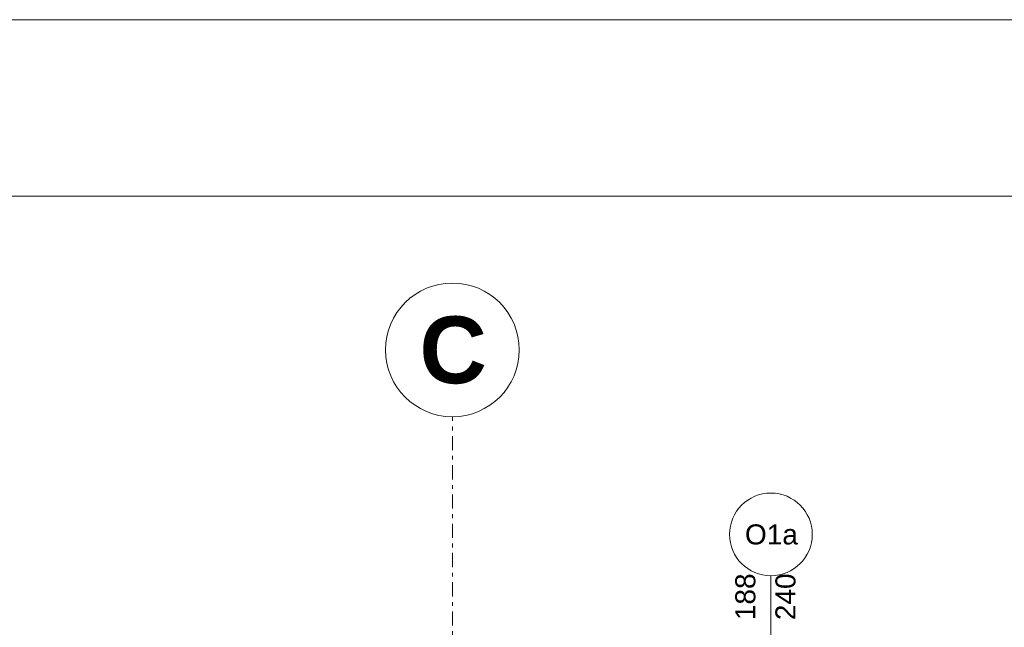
# Model space of a CAD drawing. Extents: x 100 to 2985, y 37 to 2050.
# Tile 121 of 134: x 1536 to 1904, y 1823 to 2050. Entities that reach past the tile are written whole.
import ezdxf
from ezdxf.xclip import XClip

# ---------------------------------------------------------------- set-up
doc = ezdxf.new("R2010")
doc.units = 0
doc.header["$MEASUREMENT"] = 0
doc.header["$XCLIPFRAME"] = 0
doc.linetypes.add('Przerywana podwójnie', pattern=[54.680554, 26.458333, -10.583333, 7.055556, -10.583333])
for name, color, linetype in [('299-A Wymiary Opisy', 7, 'Continuous'), ('410-K Osie', 7, 'Continuous'), ('810-G Ogólne', 7, 'Continuous'), ('820-G Rysunki Obrazki', 7, 'Continuous'), ('Znaczniki okien ARCHICADa', 7, 'Continuous')]:
    doc.layers.add(name, color=color, linetype=linetype)
doc.styles.add('STYL_AUTOMATYCZNY_2', font='txt')
doc.styles.add('STYL_AUTOMATYCZNY_3', font='txt')

# ---------------------------------------------------------------- blocks, each defined once
blk = doc.blocks.new('Rysunek_1_1', base_point=(-18316.35, -206.53))
at = {"layer": '299-A Wymiary Opisy', "color": 85, "linetype": 'Continuous', "lineweight": 13, "ltscale": 0.2}
blk.add_line((619.8, 1983.94), (2180.8, 1983.94), dxfattribs=at)
at = {"layer": '410-K Osie', "color": 101, "linetype": 'Przerywana podwójnie', "lineweight": 5, "ltscale": 0.2}
blk.add_line((1697.8, 1801.51), (1697.8, 1901.51), dxfattribs=at)
blk.add_line((1697.8, 1801.51), (1697.8, 1901.51), dxfattribs=at)
at = {"layer": '410-K Osie', "color": 101, "linetype": 'Continuous', "lineweight": 5, "ltscale": 0.2}
blk.add_circle((1697.8, 1926.51), 25, dxfattribs=at)
blk.add_circle((1697.8, 1926.51), 25, dxfattribs=at)
at = {"layer": 'Znaczniki okien ARCHICADa', "color": 45, "linetype": 'Continuous', "lineweight": 15, "ltscale": 0.2}
blk.add_line((1816.84, 1842.05), (1816.84, 1776.01), dxfattribs=at)
at = {"layer": 'Znaczniki okien ARCHICADa', "color": 2, "linetype": 'Continuous', "lineweight": 13, "ltscale": 0.2, "flags": 128}
blk.add_lwpolyline([(1832.3, 1857.51, 1), (1801.38, 1857.51, 1)], format="xyb", close=True, dxfattribs=at)
at = {"layer": '410-K Osie', "color": 101, "linetype": 'Continuous', "lineweight": 5, "insert": (1685.46, 1939.01), "char_height": 25, "attachment_point": 1, "style": 'STYL_AUTOMATYCZNY_2'}
blk.add_mtext('\\A1;{\\pql;\\pt0;\\fArial|b1|i0|c238|p38;C}', dxfattribs=at)
blk.add_mtext('\\A1;{\\pql;\\pt0;\\fArial|b1|i0|c238|p38;C}', dxfattribs=at)
at = {"layer": 'Znaczniki okien ARCHICADa', "color": 7, "linetype": 'Continuous', "lineweight": 13, "char_height": 7.5, "attachment_point": 7, "rotation": 90, "style": 'STYL_AUTOMATYCZNY_3'}
for s, insert in [('\\A1;{\\pql;\\pt0;\\fArial|b0|i0|c238|p38;188\\fArial|b0|i0|c238|p38;\\A1{\\H.66x;\\S^  ;}\\fArial|b0|i0|c238|p38;\\fArial|b0|i0|c238|p38;}', (1813.21, 1825.43)), ('\\A1;{\\pql;\\pt0;\\fArial|b0|i0|c238|p38;240\\fArial|b0|i0|c238|p38;\\A1{\\H.66x;\\S^  ;}\\fArial|b0|i0|c238|p38;\\fArial|b0|i0|c238|p38;}', (1828.21, 1825.43))]:
    blk.add_mtext(s, dxfattribs=dict(at, insert=insert))
at = {"layer": 'Znaczniki okien ARCHICADa', "color": 7, "linetype": 'Continuous', "lineweight": 13, "insert": (1807.14, 1853.64), "char_height": 7.5, "attachment_point": 7, "style": 'STYL_AUTOMATYCZNY_3'}
blk.add_mtext('\\A1;{\\pql;\\pt0;\\fArial|b0|i0|c238|p38;O1a\\fArial|b0|i0|c238|p38;\\fArial|b0|i0|c238|p38;\\fArial|b0|i0|c238|p38;}', dxfattribs=at)

msp = doc.modelspace()

# ---------------------------------------------------------------- linework, layer by layer
at = {"layer": '810-G Ogólne', "color": 141, "linetype": 'Continuous', "lineweight": 20, "ltscale": 0.2}
msp.add_lwpolyline([(100, 2050), (2920, 2050), (2920, 50), (100, 50)], close=True, dxfattribs=at)

# ---------------------------------------------------------------- next in the draw order: block references
at = {"layer": '820-G Rysunki Obrazki', "color": 65, "linetype": 'Continuous', "lineweight": 13, "ltscale": 0.2}
ref = msp.add_blockref('Rysunek_1_1', (-18316.35, -206.53), dxfattribs=at)
XClip(ref).set_block_clipping_path([(244.527027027, 76.8014120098), (2570.9054054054, 2022.1162324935)])

doc.saveas('drawing.dxf')
